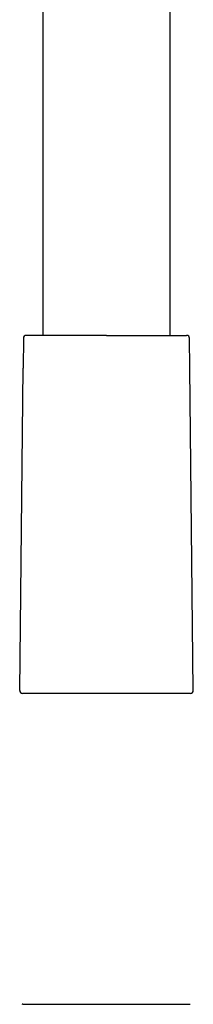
# Model space of a CAD drawing. Header units: millimetres. Extents: x 8 to 839, y 12 to 1644.
# Tile 11 of 21: x 404 to 434, y 824 to 994. Entities that reach past the tile are written whole.
import ezdxf

# ---------------------------------------------------------------- set-up
doc = ezdxf.new("R2010")
doc.units = ezdxf.units.MM

msp = doc.modelspace()

# ---------------------------------------------------------------- linework, layer by layer
at = {"color": 7, "linetype": 'Continuous', "lineweight": 30}
for p, q in [((408.13, 1128.63), (408.13, 939.82)), ((430.13, 939.82), (430.13, 1128.63)), ((404.77, 939.33), (404.72, 934.12)), ((433.54, 934.12), (433.48, 939.33)), ((404.13, 878.34), (404.72, 934.12)), ((404.72, 934.12), (404.72, 934.12)), ((434.12, 878.34), (433.54, 934.12)), ((404.64, 823.98), (433.61, 823.98))]:
    msp.add_line(p, q, dxfattribs=at)
at = {"color": 7, "linetype": 'Continuous', "lineweight": 30, "flags": 128}
msp.add_lwpolyline([(404.64, 823.98), (404.58, 823.98), (404.53, 823.97)], dxfattribs=at)
at = {"color": 7, "linetype": 'Continuous', "lineweight": 30}
for centre, start, end in [((405.27, 939.32), 90, 179.4), ((432.98, 939.32), 0.6, 90), ((404.63, 878.33), 179.4, 270), ((433.62, 878.33), 270, 0.6)]:
    msp.add_arc(centre, 0.5, start, end, dxfattribs=at)
for points, knots in [([(419.13, 939.82), (418.99, 939.82), (418.72, 939.82), (418.32, 939.82), (417.91, 939.82), (417.51, 939.82), (417.11, 939.82), (416.7, 939.82), (416.23, 939.82), (415.71, 939.82), (415.14, 939.82), (414.58, 939.82), (414.06, 939.82), (413.59, 939.82), (413.17, 939.82), (412.75, 939.82), (412.34, 939.82), (411.94, 939.82), (411.51, 939.82), (411.07, 939.82), (410.61, 939.82), (410.17, 939.82), (409.74, 939.82), (409.33, 939.82), (408.93, 939.82), (408.55, 939.82), (408.19, 939.82), (407.85, 939.82), (407.53, 939.82), (407.23, 939.82), (406.95, 939.82), (406.69, 939.82), (406.46, 939.82), (406.26, 939.82), (406.09, 939.82), (405.95, 939.82), (405.82, 939.82), (405.71, 939.82), (405.61, 939.82), (405.52, 939.82), (405.44, 939.82), (405.37, 939.82), (405.31, 939.82), (405.28, 939.82), (405.27, 939.82), (405.27, 939.82)], [0, 0, 0, 0, 0.018672, 0.037309, 0.055926, 0.07454, 0.093167, 0.111823, 0.131348, 0.158518, 0.185647, 0.212784, 0.23998, 0.261468, 0.282904, 0.304314, 0.32572, 0.347148, 0.368622, 0.394951, 0.421208, 0.447439, 0.473688, 0.500001, 0.52633, 0.552587, 0.578818, 0.605067, 0.63138, 0.657157, 0.682868, 0.708554, 0.734257, 0.760019, 0.77982, 0.799577, 0.819311, 0.83904, 0.858783, 0.878559, 0.897521, 0.923152, 0.948747, 0.974349, 1, 1, 1, 1]), ([(419.13, 939.82), (419.26, 939.82), (419.53, 939.82), (419.94, 939.82), (420.34, 939.82), (420.75, 939.82), (421.15, 939.82), (421.55, 939.82), (421.96, 939.82), (422.35, 939.82), (422.73, 939.82), (423.11, 939.82), (423.49, 939.82), (423.86, 939.82), (424.25, 939.82), (424.66, 939.82), (425.08, 939.82), (425.5, 939.82), (425.91, 939.82), (426.32, 939.82), (426.74, 939.82), (427.18, 939.82), (427.64, 939.82), (428.09, 939.82), (428.51, 939.82), (428.93, 939.82), (429.32, 939.82), (429.7, 939.82), (430.06, 939.82), (430.4, 939.82), (430.7, 939.82), (430.94, 939.82), (431.14, 939.82), (431.34, 939.82), (431.52, 939.82), (431.7, 939.82), (431.86, 939.82), (432.02, 939.82), (432.16, 939.82), (432.3, 939.82), (432.43, 939.82), (432.54, 939.82), (432.65, 939.82), (432.73, 939.82), (432.81, 939.82), (432.89, 939.82), (432.94, 939.82), (432.98, 939.82), (432.98, 939.82), (432.98, 939.82)], [0, 0, 0, 0, 0.018665, 0.037298, 0.055913, 0.074528, 0.093158, 0.11182, 0.131337, 0.149449, 0.167539, 0.185623, 0.203715, 0.22183, 0.239983, 0.261457, 0.282885, 0.304291, 0.3257, 0.347136, 0.368624, 0.394936, 0.421185, 0.447416, 0.473673, 0.500001, 0.526314, 0.552563, 0.578793, 0.60505, 0.631379, 0.649789, 0.668162, 0.686515, 0.704861, 0.723218, 0.741599, 0.760021, 0.779809, 0.799558, 0.819288, 0.839019, 0.858768, 0.878556, 0.897512, 0.92313, 0.948724, 0.974333, 1, 1, 1, 1]), ([(433.62, 877.83), (433.62, 877.83), (433.62, 877.83), (433.61, 877.83), (433.6, 877.83), (433.58, 877.83), (433.56, 877.83), (433.53, 877.83), (433.5, 877.83), (433.45, 877.83), (433.37, 877.83), (433.29, 877.83), (433.22, 877.83), (433.19, 877.83), (433.15, 877.83), (433.12, 877.83), (433.08, 877.83), (433.01, 877.83), (432.89, 877.83), (432.72, 877.83), (432.56, 877.83), (432.41, 877.83), (432.29, 877.83), (432.16, 877.83), (432.01, 877.83), (431.87, 877.83), (431.72, 877.83), (431.57, 877.83), (431.41, 877.83), (431.25, 877.83), (431.08, 877.83), (430.9, 877.83), (430.7, 877.83), (430.46, 877.83), (430.2, 877.83), (429.91, 877.83), (429.62, 877.83), (429.31, 877.83), (428.99, 877.83), (428.65, 877.83), (428.31, 877.83), (427.94, 877.83), (427.57, 877.83), (427.18, 877.83), (426.78, 877.83), (426.37, 877.83), (425.92, 877.83), (425.44, 877.83), (424.91, 877.83), (424.38, 877.83), (423.82, 877.83), (423.26, 877.83), (422.69, 877.83), (422.11, 877.83), (421.53, 877.83), (420.93, 877.83), (420.33, 877.83), (419.73, 877.83), (419.13, 877.83), (418.52, 877.83), (417.92, 877.83), (417.32, 877.83), (416.73, 877.83), (416.14, 877.83), (415.59, 877.83), (415.07, 877.83), (414.59, 877.83), (414.11, 877.83), (413.65, 877.83), (413.19, 877.83), (412.74, 877.83), (412.31, 877.83), (411.89, 877.83), (411.47, 877.83), (411.07, 877.83), (410.69, 877.83), (410.31, 877.83), (409.95, 877.83), (409.62, 877.83), (409.34, 877.83), (409.08, 877.83), (408.83, 877.83), (408.59, 877.83), (408.39, 877.83), (408.22, 877.83), (408.07, 877.83), (407.93, 877.83), (407.8, 877.83), (407.66, 877.83), (407.46, 877.83), (407.19, 877.83), (406.87, 877.83), (406.62, 877.83), (406.41, 877.83), (406.25, 877.83), (406.11, 877.83), (405.93, 877.83), (405.72, 877.83), (405.56, 877.83), (405.45, 877.83), (405.4, 877.83), (405.35, 877.83), (405.3, 877.83), (405.26, 877.83), (405.2, 877.83), (405.13, 877.83), (405.05, 877.83), (404.98, 877.83), (404.92, 877.83), (404.86, 877.83), (404.81, 877.83), (404.77, 877.83), (404.72, 877.83), (404.67, 877.83), (404.64, 877.83), (404.63, 877.83), (404.63, 877.83)], [0, 0, 0, 0, 0.005937, 0.01187, 0.017799, 0.023728, 0.029658, 0.035592, 0.041531, 0.04814, 0.059952, 0.071757, 0.07485, 0.077945, 0.08104, 0.084137, 0.087236, 0.090337, 0.101646, 0.112937, 0.124224, 0.13088, 0.137542, 0.144214, 0.151654, 0.158304, 0.164949, 0.171589, 0.178229, 0.18487, 0.191517, 0.198172, 0.204838, 0.214148, 0.223463, 0.232791, 0.242345, 0.252099, 0.26185, 0.271605, 0.281753, 0.291911, 0.302089, 0.312465, 0.323001, 0.333524, 0.344047, 0.356672, 0.369321, 0.382013, 0.394979, 0.407913, 0.420836, 0.433944, 0.44708, 0.460266, 0.473543, 0.48678, 0.5, 0.51321, 0.526447, 0.539734, 0.55291, 0.566045, 0.579164, 0.590231, 0.601312, 0.61242, 0.623429, 0.634287, 0.645124, 0.655955, 0.666468, 0.67699, 0.687531, 0.697907, 0.70808, 0.718239, 0.728397, 0.736037, 0.743679, 0.751325, 0.758981, 0.766459, 0.771246, 0.776031, 0.780814, 0.785597, 0.79038, 0.795165, 0.807816, 0.820442, 0.833062, 0.840504, 0.847955, 0.855419, 0.862108, 0.87542, 0.888723, 0.892208, 0.895695, 0.899184, 0.902675, 0.906168, 0.909664, 0.916384, 0.923096, 0.929805, 0.936512, 0.943222, 0.949937, 0.95666, 0.962711, 0.975138, 0.987561, 1, 1, 1, 1])]:
    msp.add_open_spline(points, degree=3, knots=knots, dxfattribs=at)

doc.saveas('drawing.dxf')
